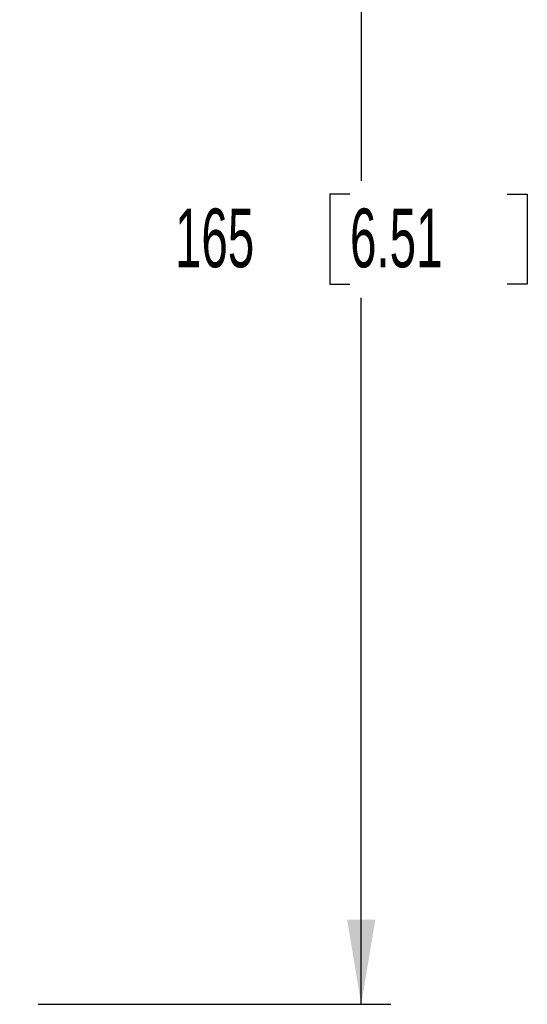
# Model space of a CAD drawing. Header units: millimetres. Extents: x 0 to 1118, y 0 to 864.
# Tile 16 of 96: x 293 to 320, y 215 to 268. Entities that reach past the tile are written whole.
import ezdxf

# ---------------------------------------------------------------- set-up
doc = ezdxf.new("R2010")
doc.units = ezdxf.units.MM
doc.layers.add('ALPHAREV', color=7, linetype='Continuous', lineweight=25)
doc.styles.add('SLDTEXTSTYLE0', font='TXT', dxfattribs={"width": 0.605})
doc.dimstyles.new('SLDDIMSTYLE0', dxfattribs={"dimtxt": 3.175, "dimasz": 4.572, "dimexe": 0, "dimexo": 0.0625, "dimgap": 0.79375, "dimtad": 0, "dimtih": 1, "dimtoh": 1, "dimdec": 0, "dimlfac": 2, "dimrnd": 1e-09, "dimzin": 12, "dimdsep": 46, "dimtxsty": 'SLDTEXTSTYLE0', "dimsah": 1, "dimcen": 0.09, "dimadec": 0, "dimazin": 3, "dimtfac": 1, "dimtofl": 0, "dimtmove": 0, "dimatfit": 3, "dimfxl": 1, "dimfrac": 2, "dimtolj": 1, "dimtzin": 12, "dimarcsym": 0})

# ---------------------------------------------------------------- blocks, each defined once
blk = doc.blocks.new('_D_35')
at = {"layer": 'ALPHAREV'}
for p, q in [((293.607, 297.642), (312.657, 297.642)), ((311.057, 297.642), (311.057, 259.438)), ((310.451, 258.71), (309.359, 258.71)), ((309.359, 258.71), (309.359, 253.837)), ((318.94, 258.71), (320.031, 258.71)), ((320.031, 258.71), (320.031, 253.837)), ((309.359, 253.837), (310.451, 253.837)), ((320.031, 253.837), (318.94, 253.837)), ((311.057, 214.905), (311.057, 253.11)), ((293.607, 214.905), (312.657, 214.905))]:
    blk.add_line(p, q, dxfattribs=at)
for points in [[(311.057, 297.642), (310.295, 293.07), (311.819, 293.07)], [(311.057, 214.905), (311.819, 219.477), (310.295, 219.477)]]:
    blk.add_solid(points, dxfattribs=at)
at = {"layer": 'ALPHAREV', "char_height": 3.175, "attachment_point": 1, "style": 'SLDTEXTSTYLE0'}
for s, insert in [('165', (300.992, 257.93)), ('6.51', (310.451, 257.93))]:
    blk.add_mtext(s, dxfattribs=dict(at, insert=insert))

msp = doc.modelspace()

# ---------------------------------------------------------------- dimensions: what is measured, and where the dimension line sits
at = {"layer": 'ALPHAREV'}
dim = msp.add_linear_dim(base=(311.057, 214.905), p1=(292.007, 297.642), p2=(292.007, 214.905), angle=90, dimstyle='SLDDIMSTYLE0', dxfattribs=at)
dim.commit()
dim.dimension.update_dxf_attribs({"geometry": '_D_35', "text_midpoint": (311.057, 256.274), "dimtype": 160})

doc.saveas('drawing.dxf')
